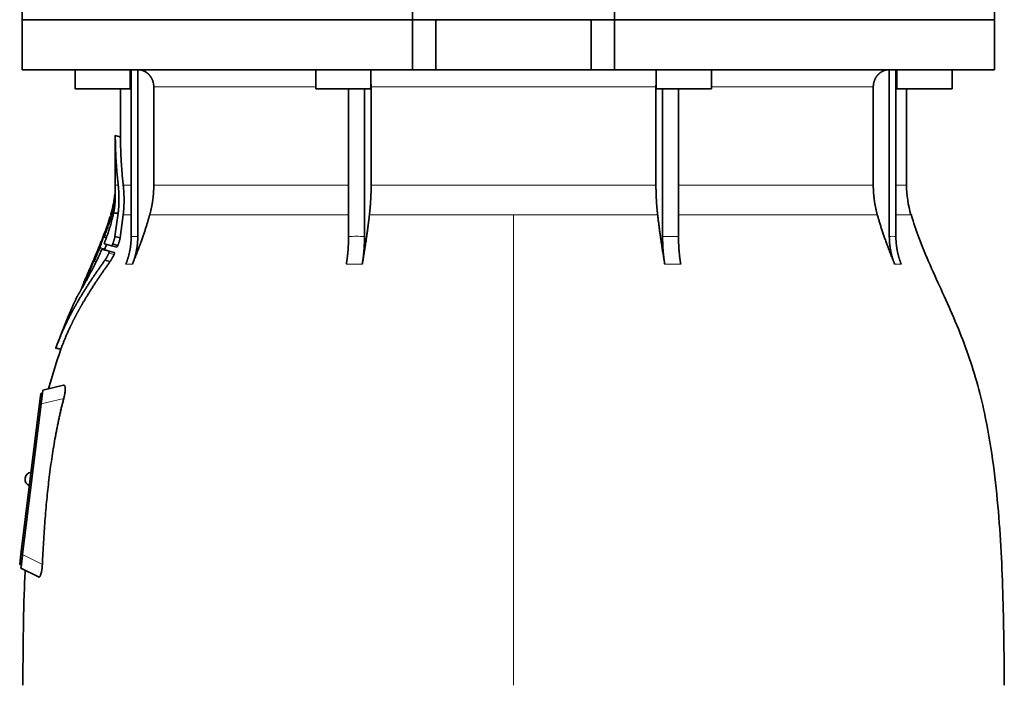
# Model space of a CAD drawing. Header units: millimetres. Extents: x 462 to 1346, y -1444 to 1443.
# Tile 22 of 29: x 469 to 754, y 714 to 907. Entities that reach past the tile are written whole.
import ezdxf

# ---------------------------------------------------------------- set-up
doc = ezdxf.new("R2010")
doc.units = ezdxf.units.MM
doc.layers.add('VSI344-454_FLANG', color=7, linetype='Continuous')
doc.layers.add('VSI344-454_TESTA', color=7, linetype='Continuous')

# ---------------------------------------------------------------- blocks, each defined once
blk = doc.blocks.new('SE')
at = {"layer": 'VSI344-454_FLANG', "color": 7, "linetype": 'Continuous', "lineweight": 35}
for p, q in [((469.48, 932.35), (469.48, 907.35)), ((582.65, 932.35), (582.65, 907.35)), ((641.31, 932.35), (641.31, 907.35)), ((751.43, 932.35), (751.43, 907.35)), ((751.43, 907.35), (641.31, 907.35))]:
    blk.add_line(p, q, dxfattribs=at)
at = {"layer": 'VSI344-454_TESTA', "color": 7, "linetype": 'Continuous', "lineweight": 35}
for p, q in [((582.65, 907.35), (469.48, 907.35)), ((469.48, 907.35), (469.48, 892.85)), ((589.48, 907.35), (582.65, 907.35)), ((582.65, 892.85), (582.65, 907.35)), ((589.48, 907.35), (634.48, 907.35)), ((589.48, 907.35), (589.48, 892.85)), ((641.31, 907.35), (634.48, 907.35)), ((634.48, 907.35), (634.48, 892.85)), ((751.43, 907.35), (641.31, 907.35)), ((641.31, 907.35), (641.31, 892.85)), ((751.43, 892.85), (751.43, 907.35)), ((469.48, 892.85), (582.65, 892.85)), ((484.8, 892.85), (484.8, 887.35)), ((500.8, 887.35), (500.8, 892.85)), ((501.08, 892.85), (501.08, 844.51)), ((503, 892.85), (503, 844.51)), ((554.62, 892.85), (554.62, 887.35)), ((570.62, 887.35), (570.62, 892.85)), ((582.65, 892.85), (589.48, 892.85)), ((589.48, 892.85), (634.48, 892.85)), ((641.31, 892.85), (634.48, 892.85)), ((751.43, 892.85), (641.31, 892.85)), ((653.35, 892.85), (653.35, 887.35)), ((669.35, 887.35), (669.35, 892.85)), ((720.97, 892.85), (720.97, 844.51)), ((722.87, 892.85), (722.88, 844.51)), ((723.16, 892.85), (723.16, 887.35)), ((739.16, 887.35), (739.16, 892.85)), ((484.8, 887.35), (500.8, 887.35)), ((497.98, 887.35), (497.98, 873.37)), ((507.64, 887.85), (507.64, 859.42)), ((554.62, 887.35), (570.62, 887.35)), ((564.13, 887.35), (564.13, 844.51)), ((568.75, 887.35), (568.75, 844.51)), ((570.68, 887.85), (570.68, 859.42)), ((653.29, 887.85), (653.29, 859.42)), ((653.35, 887.35), (669.35, 887.35)), ((655.21, 887.35), (655.21, 844.51)), ((659.83, 887.35), (659.83, 844.51)), ((716.32, 887.85), (716.32, 859.42)), ((723.16, 887.35), (739.16, 887.35)), ((725.98, 859.42), (725.98, 887.35)), ((498.01, 873.39), (496.46, 873.81)), ((496.48, 873.82), (496.48, 859.42)), ((495.28, 851.29), (495.06, 850.63)), ((495.96, 851.24), (497.31, 851.24)), ((497.31, 851.24), (496.38, 844.48)), ((497.88, 844.08), (498.78, 850.81)), ((493.17, 844.35), (493.89, 844.16)), ((497.88, 844.09), (496.38, 844.49)), ((492.64, 840.8), (494.11, 840.41)), ((495.41, 841.83), (493.3, 842.39)), ((494.73, 840.23), (496.23, 839.83)), ((495.41, 841.83), (496.91, 841.43)), ((495.73, 842.31), (497.23, 841.91)), ((489.84, 836.94), (489.7, 836.61)), ((490.28, 837.35), (490.91, 837.18)), ((495, 837.25), (493.49, 837.66)), ((488.37, 833.53), (487.67, 831.95)), ((479.15, 812.15), (480.75, 811.73)), ((475.34, 798.96), (475.46, 799.97)), ((481.5, 801.36), (475.46, 799.97)), ((474.48, 796.05), (474.84, 799.03)), ((474.84, 799.03), (475.34, 798.96)), ((475.31, 798.7), (475.34, 798.96)), ((469.12, 752.38), (474.48, 796.05)), ((474.98, 795.99), (469.61, 752.33)), ((470.32, 774.46), (470.3, 774.33)), ((468.75, 749.4), (469.12, 752.38)), ((469.25, 749.34), (468.75, 749.4)), ((469.13, 748.35), (469.25, 749.34)), ((469.13, 748.35), (474.16, 745.79)), ((469.25, 749.34), (469.28, 749.62))]:
    blk.add_line(p, q, dxfattribs=at)
at = {"layer": 'VSI344-454_TESTA', "color": 4, "linetype": 'Continuous', "lineweight": 9}
for p, q in [((500.8, 887.85), (500.95, 887.85)), ((554.62, 887.85), (507.64, 887.85)), ((653.29, 887.85), (570.68, 887.85)), ((716.32, 887.85), (669.35, 887.85)), ((722.9, 887.85), (723.16, 887.85)), ((496.48, 873.65), (497.98, 873.25)), ((496.48, 859.42), (497.32, 859.42)), ((500.95, 859.42), (498.78, 859.42)), ((564.09, 859.42), (507.64, 859.42)), ((653.29, 859.42), (570.68, 859.42)), ((716.32, 859.42), (659.84, 859.42)), ((722.9, 859.42), (725.98, 859.42)), ((495.28, 851.24), (495.47, 851.24)), ((494.93, 849.1), (495.41, 848.98)), ((495.03, 849.44), (495.5, 849.32)), ((498.78, 850.81), (501, 850.81)), ((506.47, 850.81), (564.12, 850.81)), ((570.19, 850.81), (611.98, 850.81)), ((611.98, 850.81), (611.98, 714.39)), ((611.98, 850.81), (653.77, 850.81)), ((659.86, 850.81), (717.49, 850.81)), ((727.24, 850.81), (722.91, 850.81)), ((493.66, 845.93), (493.61, 845.94)), ((493.84, 844.03), (492.98, 844.26)), ((493.25, 844.58), (493.11, 844.62)), ((493.4, 844.81), (494.06, 844.63)), ((501.08, 844.51), (503, 844.51)), ((655.21, 844.51), (659.83, 844.51)), ((491.89, 841.01), (493.36, 840.61)), ((492.03, 841.36), (493.49, 840.97)), ((494.62, 839.69), (496.12, 839.29)), ((490.88, 837.11), (490.11, 837.31)), ((490.38, 837.62), (490.25, 837.66)), ((490.53, 837.81), (491.13, 837.64)), ((490.86, 838.94), (490.81, 838.95)), ((488.85, 834.03), (489.25, 833.92)), ((488.99, 834.38), (489.43, 834.26)), ((499.52, 836.44), (501.43, 836.44)), ((563.48, 836.44), (568.1, 836.44)), ((655.86, 836.44), (660.48, 836.44)), ((722.53, 836.44), (724.44, 836.44)), ((487.51, 831.57), (487.57, 831.55)), ((479.26, 812.28), (480.71, 811.89)), ((481.52, 797.5), (474.98, 795.99)), ((474.97, 795.99), (474.48, 796.05)), ((469.12, 752.38), (469.61, 752.32)), ((469.61, 752.33), (475.33, 749.42))]:
    blk.add_line(p, q, dxfattribs=at)
at = {"layer": 'VSI344-454_TESTA', "color": 7, "linetype": 'Continuous', "lineweight": 35}
for centre, radius, start, end in [((467.98, 859.42), 28.5, 343.3164, 354.6744), ((467.98, 859.42), 28.5, 355.6587, 0), ((755.98, 859.42), 30, 180, 196.6836), ((472.29, 774.09), 2, 173, 248.5225), ((472.3, 774.21), 2, 97.4775, 173)]:
    blk.add_arc(centre, radius, start, end, dxfattribs=at)
for points, degree, knots in [([(507.64, 887.85), (507.64, 888.82), (507.31, 889.72), (507.14, 890.16), (506.9, 890.57), (506.66, 890.97), (506.36, 891.31), (506.02, 891.69), (505.61, 891.99), (505.29, 892.23), (504.94, 892.4), (504.51, 892.61), (504.04, 892.73), (503.54, 892.85), (503.01, 892.85)], 2, [0, 0, 0, 0.25, 0.25, 0.375, 0.375, 0.5, 0.5, 0.642857, 0.642857, 0.75, 0.75, 0.875, 0.875, 1, 1, 1]), ([(720.96, 892.85), (720.42, 892.85), (719.92, 892.73), (719.45, 892.61), (719.02, 892.4), (718.48, 892.13), (718.02, 891.73), (717.8, 891.53), (717.6, 891.31), (717.3, 890.97), (717.06, 890.57), (716.82, 890.16), (716.66, 889.72), (716.32, 888.82), (716.32, 887.85)], 2, [0, 0, 0, 0.125, 0.125, 0.25, 0.25, 0.416667, 0.416667, 0.5, 0.5, 0.625, 0.625, 0.75, 0.75, 1, 1, 1]), ([(496.48, 873.65), (496.48, 873.66), (496.48, 873.7), (496.48, 873.73), (496.48, 873.76), (496.48, 873.79), (496.48, 873.8), (496.48, 873.8), (496.48, 873.79), (496.48, 873.78)], 3, [0, 0, 0, 0, 0.0869281, 0.1705674, 0.2524773, 0.3343163, 0.417747, 0.5043405, 0.700726, 0.700726, 0.700726, 0.700726]), ([(497.98, 873.4), (497.98, 873.4), (497.98, 873.4), (497.98, 873.39), (497.98, 873.36), (497.98, 873.31), (497.98, 873.27), (497.98, 873.25)], 3, [0.4993634, 0.4993634, 0.4993634, 0.4993634, 0.5012743, 0.6248953, 0.748744, 0.8742682, 1, 1, 1, 1]), ([(496.35, 856.63), (496.35, 856.64), (496.35, 856.67), (496.36, 856.71), (496.36, 856.74), (496.36, 856.77), (496.36, 856.77), (496.36, 856.77)], 3, [0, 0, 0, 0, 0.168351, 0.334942, 0.502689, 0.751512, 1, 1, 1, 1]), ([(496.43, 854.76), (496.43, 854.82), (496.44, 854.95), (496.45, 855.12), (496.46, 855.28), (496.46, 855.42), (496.46, 855.54), (496.47, 855.66), (496.47, 855.76), (496.47, 855.85), (496.47, 855.93), (496.47, 855.99), (496.47, 856.05), (496.47, 856.1), (496.46, 856.15), (496.46, 856.33), (496.45, 856.6), (496.44, 856.9), (496.42, 857.16), (496.41, 857.3), (496.4, 857.32), (496.4, 857.32)], 3, [0, 0, 0, 0, 0.0234084, 0.0454948, 0.0662673, 0.0857304, 0.103886, 0.1207337, 0.1362719, 0.1504979, 0.1634084, 0.1749999, 0.1852687, 0.1942113, 0.2018244, 0.2081053, 0.2931063, 0.3735012, 0.4491424, 0.5812047, 0.6494993, 0.6494993, 0.6494993, 0.6494993]), ([(497.32, 859.42), (497.55, 857.33), (497.55, 855.26), (497.54, 854.16), (497.48, 853.08), (497.42, 852.15), (497.31, 851.24)], 2, [0, 0, 0, 0.5, 0.5, 0.75, 0.75, 1, 1, 1]), ([(498.78, 850.81), (499.02, 852.88), (499.02, 855.03), (499.02, 857.21), (498.78, 859.42)], 2, [0, 0, 0, 0.5, 0.5, 1, 1, 1]), ([(506.47, 850.81), (507.05, 852.9), (507.35, 855.07), (507.64, 857.23), (507.64, 859.42)], 2, [0, 0, 0, 0.5, 0.5, 1, 1, 1]), ([(570.19, 850.81), (570.43, 852.9), (570.55, 855.07), (570.68, 857.23), (570.68, 859.42)], 2, [0, 0, 0, 0.5, 0.5, 1, 1, 1]), ([(653.29, 859.42), (653.29, 857.23), (653.41, 855.07), (653.53, 852.9), (653.77, 850.81)], 2, [0, 0, 0, 0.5, 0.5, 1, 1, 1]), ([(716.32, 859.42), (716.32, 857.23), (716.61, 855.07), (716.91, 852.9), (717.49, 850.81)], 2, [0, 0, 0, 0.5, 0.5, 1, 1, 1]), ([(495.96, 851.24), (495.98, 851.34), (496.02, 851.54), (496.08, 851.84), (496.13, 852.15), (496.18, 852.46), (496.23, 852.77), (496.28, 853.11), (496.32, 853.49), (496.37, 853.9), (496.4, 854.33), (496.42, 854.61), (496.43, 854.76)], 3, [0, 0, 0, 0, 0.075287, 0.152725, 0.232371, 0.314287, 0.398538, 0.485197, 0.598878, 0.722311, 0.855869, 1, 1, 1, 1]), ([(493.4, 842.82), (493.45, 842.95), (493.55, 843.21), (493.69, 843.6), (493.84, 843.98), (493.97, 844.37), (494.11, 844.75), (494.24, 845.13), (494.37, 845.5), (494.49, 845.88), (494.61, 846.25), (494.73, 846.62), (494.84, 846.99), (494.99, 847.45), (495.15, 848.01), (495.33, 848.66), (495.5, 849.31), (495.67, 849.96), (495.82, 850.61), (495.91, 851.03), (495.96, 851.24)], 3, [0, 0, 0, 0, 0.0436, 0.087048, 0.130354, 0.173526, 0.216573, 0.259505, 0.302334, 0.345068, 0.38772, 0.4303, 0.472822, 0.515297, 0.592533, 0.671051, 0.750942, 0.832313, 0.915286, 1, 1, 1, 1]), ([(494.93, 849.1), (494.94, 849.12), (494.95, 849.17), (494.97, 849.23), (494.99, 849.3), (495.01, 849.37), (495.02, 849.42), (495.03, 849.44)], 3, [0, 0, 0, 0, 0.167837, 0.334108, 0.5018, 0.750897, 1, 1, 1, 1]), ([(506.47, 850.81), (506.39, 850.51), (506.22, 849.91), (505.95, 848.99), (505.66, 848.03), (505.34, 847.04), (505.01, 846.01), (504.65, 844.94), (504.26, 843.84), (503.85, 842.7), (503.42, 841.52), (502.96, 840.31), (502.47, 839.05), (501.96, 837.76), (501.61, 836.89), (501.43, 836.44)], 3, [0, 0, 0, 0, 0.060225, 0.123109, 0.188682, 0.256971, 0.328011, 0.401835, 0.478482, 0.557991, 0.640405, 0.725766, 0.814121, 0.905516, 1, 1, 1, 1]), ([(570.19, 850.81), (570.16, 850.51), (570.09, 849.91), (569.98, 848.99), (569.85, 848.03), (569.72, 847.04), (569.58, 846.01), (569.44, 844.94), (569.28, 843.84), (569.11, 842.7), (568.93, 841.52), (568.74, 840.31), (568.54, 839.05), (568.32, 837.76), (568.18, 836.89), (568.1, 836.44)], 3, [0, 0, 0, 0, 0.06022, 0.1231, 0.188669, 0.256956, 0.327994, 0.401817, 0.478464, 0.557974, 0.640389, 0.725753, 0.814111, 0.905511, 1, 1, 1, 1]), ([(655.86, 836.44), (655.78, 836.92), (655.62, 837.87), (655.39, 839.26), (655.18, 840.61), (654.97, 841.91), (654.78, 843.17), (654.61, 844.39), (654.44, 845.56), (654.28, 846.69), (654.14, 847.78), (654.01, 848.83), (653.88, 849.83), (653.81, 850.49), (653.77, 850.81)], 3, [0, 0, 0, 0, 0.102224, 0.200826, 0.295868, 0.387409, 0.475507, 0.560216, 0.641588, 0.719673, 0.794516, 0.86616, 0.934643, 1, 1, 1, 1]), ([(722.53, 836.44), (722.34, 836.92), (721.96, 837.87), (721.41, 839.26), (720.89, 840.61), (720.4, 841.91), (719.94, 843.17), (719.5, 844.39), (719.1, 845.56), (718.73, 846.69), (718.38, 847.78), (718.06, 848.83), (717.76, 849.83), (717.58, 850.49), (717.49, 850.81)], 3, [0, 0, 0, 0, 0.102224, 0.200826, 0.295868, 0.387409, 0.475507, 0.560216, 0.641588, 0.719673, 0.794516, 0.86616, 0.934643, 1, 1, 1, 1]), ([(754.32, 714.39), (754.29, 718.77), (754.21, 726.59), (753.97, 739.74), (753.46, 753.03), (752.54, 766.49), (751.05, 779.96), (748.99, 791.97), (746.44, 802.44), (743.57, 811.28), (740.19, 819.86), (736.47, 828.13), (732.8, 836.12), (729.52, 843.79), (728.06, 848.4), (727.28, 850.86)], 3, [0, 0, 0, 0, 0.084989, 0.179504, 0.274618, 0.37022, 0.466389, 0.563606, 0.629682, 0.695896, 0.761642, 0.826108, 0.888953, 0.950047, 1, 1, 1, 1]), ([(493.61, 845.94), (493.62, 845.96), (493.63, 846.01), (493.66, 846.07), (493.68, 846.14), (493.71, 846.21), (493.75, 846.3), (493.78, 846.37), (493.8, 846.41), (493.8, 846.41), (493.79, 846.37), (493.78, 846.31), (493.77, 846.29)], 3, [0, 0, 0, 0, 0.062966, 0.124796, 0.186784, 0.250209, 0.375117, 0.49931, 0.626183, 0.752696, 0.875851, 1, 1, 1, 1]), ([(492.98, 844.26), (492.99, 844.28), (493, 844.31), (493.02, 844.36), (493.04, 844.43), (493.08, 844.52), (493.1, 844.59), (493.11, 844.62)], 3, [0, 0, 0, 0, 0.164207, 0.326866, 0.491238, 0.745542, 1, 1, 1, 1]), ([(493.22, 844.47), (493.21, 844.45), (493.2, 844.42), (493.19, 844.39), (493.19, 844.36), (493.19, 844.34), (493.19, 844.34), (493.22, 844.38), (493.25, 844.45), (493.3, 844.55), (493.35, 844.67), (493.39, 844.76), (493.4, 844.81)], 3, [0, 0, 0, 0, 0.063279, 0.124964, 0.186389, 0.248902, 0.37582, 0.50344, 0.627237, 0.751955, 0.876448, 1, 1, 1, 1]), ([(493.4, 842.82), (493.39, 842.8), (493.38, 842.75), (493.35, 842.69), (493.33, 842.63), (493.32, 842.57), (493.3, 842.5), (493.28, 842.42), (493.29, 842.4), (493.3, 842.39)], 3, [0, 0, 0, 0, 0.102907, 0.202298, 0.30042, 0.399604, 0.502115, 0.750474, 1, 1, 1, 1]), ([(496.38, 844.48), (496.38, 844.44), (496.36, 844.34), (496.32, 844.18), (496.28, 844.02), (496.24, 843.85), (496.19, 843.68), (496.14, 843.5), (496.08, 843.31), (496.02, 843.12), (495.96, 842.92), (495.89, 842.72), (495.81, 842.52), (495.76, 842.38), (495.73, 842.31)], 3, [0, 0, 0, 0, 0.077144, 0.155351, 0.234641, 0.315035, 0.39655, 0.479206, 0.563019, 0.648006, 0.734183, 0.821564, 0.910165, 1, 1, 1, 1]), ([(497.23, 841.91), (497.26, 841.98), (497.31, 842.1), (497.37, 842.29), (497.44, 842.48), (497.5, 842.66), (497.56, 842.84), (497.61, 843.01), (497.66, 843.18), (497.71, 843.34), (497.75, 843.5), (497.79, 843.66), (497.83, 843.8), (497.86, 843.95), (497.87, 844.04), (497.88, 844.08)], 3, [0, 0, 0, 0, 0.082904, 0.164766, 0.245597, 0.325409, 0.404213, 0.482023, 0.558851, 0.634711, 0.709616, 0.783583, 0.856625, 0.928759, 1, 1, 1, 1]), ([(499.52, 836.44), (500.29, 838.35), (500.69, 840.39), (501.08, 842.42), (501.08, 844.5)], 2, [0, 0, 0, 0.500132, 0.500132, 1, 1, 1]), ([(503, 844.5), (503, 842.42), (502.6, 840.39), (502.21, 838.35), (501.43, 836.44)], 2, [0, 0, 0, 0.499849, 0.499849, 1, 1, 1]), ([(563.48, 836.44), (563.8, 838.35), (563.97, 840.39), (564.13, 842.42), (564.13, 844.5)], 2, [0, 0, 0, 0.500133, 0.500133, 1, 1, 1]), ([(568.75, 844.5), (568.75, 842.42), (568.59, 840.39), (568.42, 838.35), (568.1, 836.44)], 2, [0, 0, 0, 0.499868, 0.499868, 1, 1, 1]), ([(655.86, 836.44), (655.54, 838.35), (655.37, 840.39), (655.21, 842.43), (655.21, 844.51)], 2, [0, 0, 0, 0.5, 0.5, 1, 1, 1]), ([(659.83, 844.51), (659.83, 842.43), (659.99, 840.39), (660.16, 838.35), (660.48, 836.44)], 2, [0, 0, 0, 0.5, 0.5, 1, 1, 1]), ([(722.53, 836.44), (721.76, 838.35), (721.36, 840.39), (720.97, 842.42), (720.97, 844.5)], 2, [0, 0, 0, 0.500132, 0.500132, 1, 1, 1]), ([(722.88, 844.5), (722.88, 842.42), (723.27, 840.39), (723.67, 838.35), (724.44, 836.44)], 2, [0, 0, 0, 0.499868, 0.499868, 1, 1, 1]), ([(486.91, 829.65), (487.02, 829.85), (487.25, 830.26), (487.64, 830.95), (488.09, 831.76), (488.68, 832.84), (489.41, 834.19), (490.18, 835.7), (490.94, 837.23), (491.67, 838.76), (492.17, 839.87), (492.41, 840.4)], 3, [0, 0, 0, 0, 0.076554, 0.158421, 0.245571, 0.341174, 0.489368, 0.630596, 0.738412, 0.875199, 1, 1, 1, 1]), ([(491.89, 841.01), (491.9, 841.03), (491.92, 841.07), (491.94, 841.14), (491.97, 841.21), (492, 841.29), (492.02, 841.34), (492.03, 841.36)], 3, [0, 0, 0, 0, 0.168526, 0.335046, 0.503023, 0.75174, 1, 1, 1, 1]), ([(492.64, 840.8), (492.64, 840.8), (492.63, 840.8), (492.62, 840.79), (492.6, 840.77), (492.58, 840.74), (492.55, 840.7), (492.52, 840.64), (492.48, 840.57), (492.44, 840.49), (492.42, 840.43), (492.41, 840.4)], 3, [0, 0, 0, 0, 0.082967, 0.165673, 0.249342, 0.373952, 0.499349, 0.624786, 0.749741, 0.875167, 1, 1, 1, 1]), ([(493.49, 840.97), (493.48, 840.95), (493.47, 840.92), (493.46, 840.87), (493.43, 840.8), (493.4, 840.71), (493.37, 840.65), (493.36, 840.61)], 3, [0, 0, 0, 0, 0.163722, 0.326003, 0.490132, 0.74473, 1, 1, 1, 1]), ([(493.49, 840.97), (493.59, 841.29), (493.73, 841.71), (493.87, 842.13), (493.9, 842.23)], 3, [0, 0, 0, 0, 0.3333333, 0.4372298, 0.4372298, 0.4372298, 0.4372298]), ([(494.62, 839.69), (494.58, 839.62), (494.52, 839.47), (494.41, 839.26), (494.3, 839.03), (494.19, 838.81), (494.06, 838.58), (493.93, 838.35), (493.79, 838.11), (493.64, 837.87), (493.54, 837.73), (493.49, 837.66)], 3, [0, 0, 0, 0, 0.094258, 0.191243, 0.290639, 0.392138, 0.495456, 0.611681, 0.734498, 0.863817, 1, 1, 1, 1]), ([(494.62, 839.69), (494.63, 839.71), (494.65, 839.76), (494.67, 839.82), (494.7, 839.9), (494.73, 839.98), (494.75, 840.06), (494.76, 840.13), (494.76, 840.18), (494.75, 840.22), (494.73, 840.23), (494.73, 840.23)], 3, [0, 0, 0, 0, 0.08401, 0.16737, 0.251806, 0.374676, 0.49698, 0.619813, 0.743838, 0.872043, 1, 1, 1, 1]), ([(495.41, 841.83), (495.41, 841.83), (495.42, 841.83), (495.44, 841.84), (495.46, 841.85), (495.49, 841.88), (495.52, 841.92), (495.56, 841.98), (495.61, 842.06), (495.68, 842.18), (495.71, 842.27), (495.73, 842.31)], 3, [0, 0, 0, 0, 0.086868, 0.170562, 0.252673, 0.334884, 0.418871, 0.50621, 0.674735, 0.834793, 1, 1, 1, 1]), ([(496.23, 839.83), (496.23, 839.83), (496.24, 839.82), (496.25, 839.8), (496.26, 839.77), (496.26, 839.73), (496.25, 839.66), (496.23, 839.58), (496.2, 839.48), (496.16, 839.39), (496.13, 839.32), (496.12, 839.29)], 3, [0, 0, 0, 0, 0.085449, 0.170198, 0.255947, 0.379765, 0.502454, 0.624681, 0.747679, 0.874067, 1, 1, 1, 1]), ([(497.23, 841.91), (497.22, 841.89), (497.21, 841.85), (497.18, 841.78), (497.14, 841.71), (497.1, 841.63), (497.05, 841.56), (497.01, 841.5), (496.97, 841.45), (496.93, 841.43), (496.91, 841.43), (496.91, 841.43)], 3, [0, 0, 0, 0, 0.081418, 0.162667, 0.245387, 0.369019, 0.494297, 0.620472, 0.74628, 0.873568, 1, 1, 1, 1]), ([(493.49, 837.66), (491.21, 834.48), (489.34, 831.66), (487.22, 828.44), (485.5, 825.46), (484.56, 823.84), (483.73, 822.26), (482.85, 820.6), (482.07, 818.95), (480.49, 815.62), (479.26, 812.28)], 2, [0, 0, 0, 0.25, 0.25, 0.5, 0.5, 0.625, 0.625, 0.75, 0.75, 1, 1, 1]), ([(480.71, 811.89), (481.94, 815.22), (483.52, 818.55), (484.31, 820.19), (485.18, 821.84), (486.01, 823.39), (486.93, 824.98), (488.66, 827.97), (490.79, 831.2), (492.68, 834.05), (495, 837.25)], 2, [0, 0, 0, 0.25, 0.25, 0.375, 0.375, 0.5, 0.5, 0.75, 0.75, 1, 1, 1]), ([(490.11, 837.31), (490.11, 837.33), (490.12, 837.36), (490.15, 837.41), (490.17, 837.48), (490.21, 837.56), (490.24, 837.63), (490.25, 837.66)], 3, [0, 0, 0, 0, 0.16391, 0.326464, 0.490836, 0.745226, 1, 1, 1, 1]), ([(490.33, 837.47), (490.32, 837.44), (490.3, 837.39), (490.29, 837.34), (490.31, 837.36), (490.39, 837.51), (490.47, 837.67), (490.51, 837.76), (490.53, 837.81)], 3, [0, 0, 0, 0, 0.123664, 0.246411, 0.497463, 0.746927, 0.873761, 1, 1, 1, 1]), ([(490.81, 838.95), (490.82, 838.97), (490.84, 839.02), (490.87, 839.08), (490.9, 839.15), (490.93, 839.22), (490.97, 839.31), (491.01, 839.38), (491.03, 839.42), (491.03, 839.41), (491.02, 839.37), (491, 839.32), (490.99, 839.29)], 3, [0, 0, 0, 0, 0.06381, 0.126263, 0.188678, 0.252375, 0.378548, 0.504124, 0.629235, 0.754264, 0.876896, 1, 1, 1, 1]), ([(495, 837.25), (495.02, 837.29), (495.06, 837.35), (495.13, 837.45), (495.2, 837.55), (495.26, 837.66), (495.33, 837.77), (495.39, 837.88), (495.46, 837.98), (495.52, 838.09), (495.62, 838.28), (495.77, 838.56), (495.95, 838.92), (496.06, 839.17), (496.12, 839.29)], 3, [0, 0, 0, 0, 0.061739, 0.122065, 0.181064, 0.238788, 0.295265, 0.350503, 0.404493, 0.457217, 0.508649, 0.678163, 0.842407, 1, 1, 1, 1]), ([(488.85, 834.03), (488.86, 834.05), (488.87, 834.09), (488.9, 834.16), (488.93, 834.23), (488.96, 834.31), (488.98, 834.35), (488.99, 834.38)], 3, [0, 0, 0, 0, 0.168888, 0.335732, 0.503899, 0.752326, 1, 1, 1, 1]), ([(487.51, 831.57), (487.51, 831.58), (487.52, 831.6), (487.54, 831.64), (487.56, 831.69), (487.58, 831.75), (487.62, 831.84), (487.66, 831.92), (487.67, 831.95)], 3, [0, 0, 0, 0, 0.125105, 0.248501, 0.372119, 0.497878, 0.748605, 1, 1, 1, 1]), ([(485.34, 827), (485.34, 827), (485.34, 827), (485.35, 827.01), (485.37, 827.03), (485.39, 827.07), (485.42, 827.11), (485.45, 827.16), (485.49, 827.22), (485.53, 827.3), (485.58, 827.38), (485.65, 827.49), (485.73, 827.63), (485.84, 827.8), (485.96, 828.01), (486.1, 828.24), (486.25, 828.5), (486.36, 828.69), (486.42, 828.79)], 3, [0, 0, 0, 0, 0.054166, 0.108282, 0.162323, 0.21627, 0.270104, 0.323807, 0.377367, 0.430771, 0.48401, 0.53708, 0.613609, 0.690347, 0.767307, 0.844527, 0.922063, 1, 1, 1, 1]), ([(486.39, 828.78), (486.36, 828.73), (486.3, 828.62), (486.21, 828.47), (486.13, 828.33), (486.05, 828.19), (485.98, 828.07), (485.91, 827.95), (485.84, 827.84), (485.78, 827.73), (485.73, 827.64), (485.67, 827.55), (485.61, 827.44), (485.54, 827.32), (485.46, 827.2), (485.41, 827.11), (485.37, 827.04), (485.35, 827), (485.34, 827), (485.34, 827)], 3, [0, 0, 0, 0, 0.042969, 0.08578, 0.128454, 0.171009, 0.21346, 0.255821, 0.298104, 0.340321, 0.382478, 0.424584, 0.466644, 0.554492, 0.642779, 0.731504, 0.820647, 0.910165, 1, 1, 1, 1]), ([(486.39, 828.78), (486.4, 828.79), (486.41, 828.81), (486.43, 828.85), (486.45, 828.89), (486.48, 828.96), (486.53, 829.05), (486.58, 829.17), (486.63, 829.28), (486.68, 829.39), (486.72, 829.49), (486.74, 829.53), (486.75, 829.56)], 3, [0, 0, 0, 0, 0.064055, 0.126997, 0.189862, 0.253688, 0.381042, 0.508557, 0.632366, 0.756188, 0.878525, 1, 1, 1, 1]), ([(486.75, 829.52), (486.75, 829.5), (486.74, 829.48), (486.72, 829.44), (486.7, 829.39), (486.67, 829.32), (486.64, 829.24), (486.59, 829.13), (486.54, 829.03), (486.49, 828.93), (486.45, 828.85), (486.43, 828.81), (486.42, 828.79)], 3, [0, 0, 0, 0, 0.062493, 0.124501, 0.186876, 0.250458, 0.374582, 0.4995, 0.624366, 0.748976, 0.875076, 1, 1, 1, 1]), ([(486.91, 829.65), (486.9, 829.64), (486.88, 829.61), (486.86, 829.58), (486.84, 829.56), (486.84, 829.56), (486.85, 829.61), (486.87, 829.68), (486.91, 829.78), (486.95, 829.88), (486.99, 829.96), (487.01, 830.01), (487.02, 830.03)], 3, [0, 0, 0, 0, 0.063173, 0.126669, 0.25139, 0.374624, 0.497229, 0.620048, 0.744161, 0.870712, 0.935536, 1, 1, 1, 1]), ([(479.26, 812.28), (479.25, 812.26), (479.24, 812.23), (479.23, 812.2), (479.22, 812.17), (479.21, 812.14), (479.2, 812.13), (479.21, 812.14), (479.22, 812.17), (479.23, 812.22), (479.25, 812.26), (479.26, 812.28)], 3, [0, 0, 0, 0, 0.083882, 0.167351, 0.251899, 0.376428, 0.501233, 0.625666, 0.750014, 0.87532, 1, 1, 1, 1]), ([(480.71, 811.89), (480.71, 811.87), (480.7, 811.85), (480.68, 811.81), (480.67, 811.78), (480.66, 811.75), (480.66, 811.75), (480.66, 811.75)], 3, [0, 0, 0, 0, 0.0843796, 0.168281, 0.253219, 0.3781846, 0.5009475, 0.5009475, 0.5009475, 0.5009475]), ([(481.5, 801.36), (481.52, 801.36), (481.56, 801.37), (481.61, 801.37), (481.66, 801.35), (481.72, 801.32), (481.78, 801.26), (481.85, 801.15), (481.9, 801), (481.95, 800.77), (481.98, 800.39), (481.95, 799.82), (481.88, 799.25), (481.8, 798.75), (481.72, 798.35), (481.63, 797.93), (481.56, 797.65), (481.52, 797.5)], 3, [0, 0, 0, 0, 0.03415, 0.067958, 0.101516, 0.134917, 0.197958, 0.259657, 0.318285, 0.37658, 0.490339, 0.607904, 0.728718, 0.794673, 0.861368, 0.929571, 1, 1, 1, 1]), ([(481.52, 797.5), (481.43, 797.14), (481.24, 796.4), (480.96, 795.28), (480.69, 794.15), (480.43, 793.01), (480.17, 791.84), (479.92, 790.66), (479.68, 789.47), (479.44, 788.26), (479.21, 787.04), (478.71, 784.31), (478, 779.96), (477.22, 774.09), (476.57, 768.09), (476.15, 763.1), (475.85, 759.01), (475.66, 755.89), (475.48, 752.69), (475.38, 750.52), (475.33, 749.42)], 3, [0, 0, 0, 0, 0.02336, 0.047015, 0.070963, 0.095203, 0.119731, 0.144544, 0.169639, 0.195013, 0.220662, 0.246585, 0.366346, 0.49242, 0.612327, 0.739264, 0.80163, 0.865878, 0.932007, 1, 1, 1, 1]), ([(475.33, 749.42), (475.32, 749.35), (475.32, 749.21), (475.3, 749), (475.29, 748.8), (475.26, 748.53), (475.23, 748.21), (475.18, 747.85), (475.12, 747.51), (475.04, 747.09), (474.91, 746.63), (474.74, 746.19), (474.58, 745.95), (474.46, 745.82), (474.36, 745.77), (474.26, 745.75), (474.19, 745.78), (474.16, 745.79)], 3, [0, 0, 0, 0, 0.033557, 0.066787, 0.099773, 0.132599, 0.195864, 0.258046, 0.318335, 0.378144, 0.495718, 0.614111, 0.73627, 0.799835, 0.864479, 0.931713, 1, 1, 1, 1]), ([(470.36, 747.75), (470.29, 746.53), (469.96, 740.57), (469.8, 728.82), (469.69, 719.64), (469.64, 714.39)], 3, [0, 0, 0, 0, 0.099906, 0.570416, 1, 1, 1, 1])]:
    blk.add_open_spline(points, degree=degree, knots=knots, dxfattribs=at)
for points, degree in [([(570.68, 887.85), (570.68, 888.28), (570.65, 888.68)], 2), ([(653.31, 888.68), (653.29, 888.28), (653.29, 887.85)], 2), ([(496.48, 873.65), (496.51, 866.61), (497.32, 859.42)], 2), ([(498.78, 859.42), (498.01, 866.41), (497.98, 873.25)], 2), ([(496.35, 856.63), (496.3, 856.01), (496.16, 854.79), (495.86, 852.99), (495.61, 851.82), (495.47, 851.24)], 3), ([(495.47, 851.24), (495.4, 850.94), (495.25, 850.34), (495.1, 849.74), (495.03, 849.44)], 3), ([(489.84, 836.94), (491.83, 841.45), (493.61, 845.88), (495.01, 850.34)], 3), ([(494.93, 849.1), (494.77, 848.63), (494.45, 847.68), (493.94, 846.25), (493.59, 845.29), (493.4, 844.81)], 3), ([(493.61, 845.94), (493.53, 845.72), (493.36, 845.28), (493.2, 844.84), (493.11, 844.62)], 3), ([(493.22, 844.47), (493.28, 844.67), (493.4, 845.07), (493.58, 845.68), (493.71, 846.08), (493.77, 846.29)], 3), ([(492.98, 844.26), (492.88, 843.94), (492.66, 843.29), (492.34, 842.32), (492.13, 841.68), (492.03, 841.36)], 3), ([(491.89, 841.01), (491.74, 840.65), (491.45, 839.94), (490.99, 838.88), (490.68, 838.16), (490.53, 837.81)], 3), ([(492.64, 840.8), (492.81, 840.75), (493.19, 840.65), (493.89, 840.46), (494.43, 840.31), (494.73, 840.23)], 3), ([(496.23, 839.83), (495.93, 839.91), (495.38, 840.06), (494.67, 840.25), (494.28, 840.36), (494.11, 840.41)], 3), ([(490.11, 837.31), (489.98, 836.99), (489.73, 836.34), (489.36, 835.36), (489.11, 834.7), (488.99, 834.38)], 3), ([(490.81, 838.95), (490.72, 838.74), (490.53, 838.3), (490.35, 837.87), (490.25, 837.66)], 3), ([(490.33, 837.47), (490.4, 837.67), (490.55, 838.08), (490.77, 838.68), (490.92, 839.09), (490.99, 839.29)], 3), ([(486.75, 829.52), (487.06, 830.32), (487.7, 831.92), (488.68, 834.29), (489.36, 835.84), (489.7, 836.61)], 3), ([(488.85, 834.03), (488.65, 833.59), (488.25, 832.71), (487.64, 831.38), (487.23, 830.48), (487.02, 830.03)], 3), ([(487.51, 831.57), (487.42, 831.34), (487.24, 830.9), (486.99, 830.23), (486.83, 829.78), (486.75, 829.56)], 3), ([(485.37, 826.99), (483.51, 823.09), (481.46, 818.15), (479.23, 812.16)], 3), ([(480.68, 811.77), (480.52, 811.52), (479.33, 807.71), (477.09, 800.33)], 3), ([(474.98, 795.99), (475.17, 797.57), (475.31, 798.7)], 2), ([(469.28, 749.62), (469.42, 750.75), (469.61, 752.33)], 2)]:
    blk.add_open_spline(points, degree=degree, dxfattribs=at)
at = {"layer": 'VSI344-454_TESTA', "color": 4, "linetype": 'Continuous', "lineweight": 9}
for points in [[(564.13, 844.5), (564.13, 844.51), (564.13, 844.51), (564.13, 844.51), (564.91, 844.54), (566.45, 844.57), (567.99, 844.54), (568.75, 844.51), (568.75, 844.51), (568.75, 844.51), (568.75, 844.5)], [(720.97, 844.5), (720.97, 844.51), (720.97, 844.51), (720.97, 844.51), (721.29, 844.54), (721.93, 844.57), (722.56, 844.54), (722.88, 844.51), (722.88, 844.51), (722.88, 844.51), (722.88, 844.5)]]:
    blk.add_open_spline(points, degree=3, knots=[0, 0, 0, 0, 0.000018, 0.000018, 0.000018, 0.5, 0.999982, 0.999982, 0.999982, 1, 1, 1, 1], dxfattribs=at)

msp = doc.modelspace()

# ---------------------------------------------------------------- block references
msp.add_blockref('SE', (0, 0))

doc.saveas('drawing.dxf')
